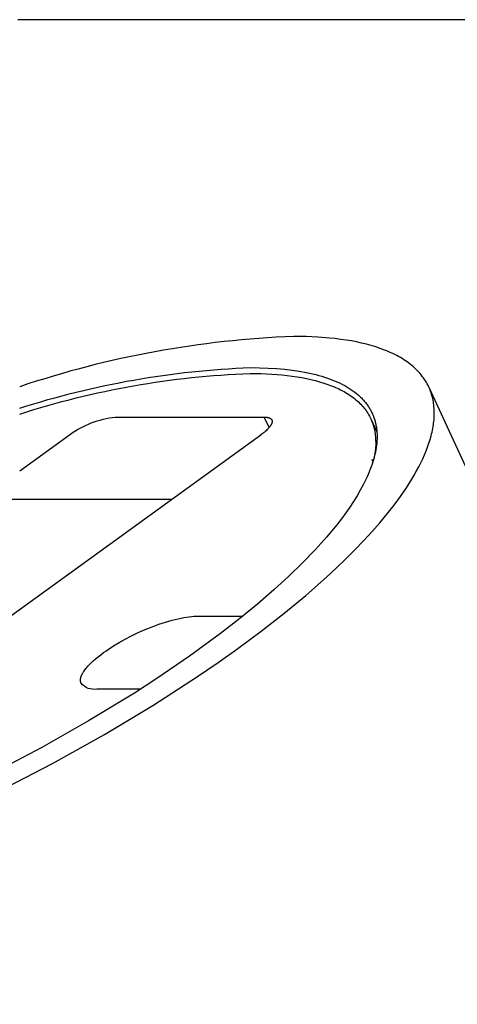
# Model space of a CAD drawing. Extents: x 0 to 534, y 0 to 292.
# Tile 12 of 15: x 173 to 192, y 229 to 271. Entities that reach past the tile are written whole.
import ezdxf

# ---------------------------------------------------------------- set-up
doc = ezdxf.new("R2010")
doc.units = 0
doc.header["$MEASUREMENT"] = 0
doc.layers.add('MAKE2D$VISIBILE$CURVE', color=7, linetype='CONTINUOUS')

msp = doc.modelspace()

# ---------------------------------------------------------------- linework, layer by layer
at = {"layer": 'MAKE2D$VISIBILE$CURVE', "color": 7}
for p, q in [((328.8, 270.626), (173.124, 270.626)), ((185.357, 257.171), (184.836, 257.179)), ((185.864, 257.149), (185.357, 257.171)), ((186.355, 257.111), (185.864, 257.149)), ((186.594, 257.086), (186.355, 257.111)), ((186.828, 257.056), (186.594, 257.086)), ((187.057, 257.023), (186.828, 257.056)), ((187.282, 256.986), (187.057, 257.023)), ((187.501, 256.944), (187.282, 256.986)), ((187.715, 256.897), (187.501, 256.944)), ((187.923, 256.847), (187.715, 256.897)), ((188.126, 256.792), (187.923, 256.847)), ((188.322, 256.733), (188.126, 256.792)), ((188.512, 256.669), (188.322, 256.733)), ((188.696, 256.6), (188.512, 256.669)), ((188.786, 256.564), (188.696, 256.6)), ((188.874, 256.527), (188.786, 256.564)), ((188.96, 256.489), (188.874, 256.527)), ((189.044, 256.45), (188.96, 256.489)), ((189.127, 256.409), (189.044, 256.45)), ((189.208, 256.368), (189.127, 256.409)), ((189.287, 256.325), (189.208, 256.368)), ((189.364, 256.281), (189.287, 256.325)), ((189.44, 256.236), (189.364, 256.281)), ((189.514, 256.19), (189.44, 256.236)), ((183.003, 255.854), (183.386, 255.849)), ((183.386, 255.849), (183.753, 255.836)), ((183.753, 255.836), (184.105, 255.815)), ((184.105, 255.815), (184.441, 255.786)), ((189.585, 256.142), (189.514, 256.19)), ((189.655, 256.094), (189.585, 256.142)), ((189.724, 256.044), (189.655, 256.094)), ((189.79, 255.993), (189.724, 256.044)), ((189.854, 255.941), (189.79, 255.993)), ((189.916, 255.888), (189.854, 255.941)), ((189.976, 255.834), (189.916, 255.888)), ((190.035, 255.778), (189.976, 255.834)), ((182.979, 255.605), (183.45, 255.599)), ((183.45, 255.599), (183.906, 255.578)), ((183.906, 255.578), (184.129, 255.563)), ((184.129, 255.563), (184.348, 255.544)), ((184.348, 255.544), (184.563, 255.521)), ((184.441, 255.786), (184.762, 255.748)), ((184.563, 255.521), (184.773, 255.494)), ((184.762, 255.748), (185.067, 255.703)), ((184.773, 255.494), (184.979, 255.464)), ((184.979, 255.464), (185.18, 255.43)), ((185.067, 255.703), (185.358, 255.651)), ((185.18, 255.43), (185.377, 255.392)), ((185.358, 255.651), (185.498, 255.622)), ((185.498, 255.622), (185.635, 255.591)), ((185.635, 255.591), (185.768, 255.559)), ((185.768, 255.559), (185.897, 255.524)), ((185.897, 255.524), (186.023, 255.488)), ((186.023, 255.488), (186.145, 255.451)), ((186.145, 255.451), (186.264, 255.411)), ((186.264, 255.411), (186.379, 255.37)), ((190.091, 255.722), (190.035, 255.778)), ((190.145, 255.664), (190.091, 255.722)), ((190.197, 255.605), (190.145, 255.664)), ((190.247, 255.545), (190.197, 255.605)), ((190.295, 255.484), (190.247, 255.545)), ((190.341, 255.422), (190.295, 255.484)), ((190.385, 255.358), (190.341, 255.422)), ((185.377, 255.392), (185.568, 255.351)), ((185.568, 255.351), (185.755, 255.305)), ((185.755, 255.305), (185.936, 255.256)), ((185.936, 255.256), (186.111, 255.202)), ((186.111, 255.202), (186.281, 255.145)), ((186.281, 255.145), (186.445, 255.083)), ((186.379, 255.37), (186.491, 255.328)), ((186.445, 255.083), (186.524, 255.051)), ((186.491, 255.328), (186.599, 255.284)), ((186.524, 255.051), (186.603, 255.018)), ((186.599, 255.284), (186.704, 255.238)), ((186.603, 255.018), (186.679, 254.983)), ((186.679, 254.983), (186.754, 254.948)), ((186.704, 255.238), (186.806, 255.19)), ((186.806, 255.19), (186.904, 255.141)), ((186.904, 255.141), (186.999, 255.091)), ((186.999, 255.091), (187.09, 255.039)), ((187.09, 255.039), (187.179, 254.985)), ((187.179, 254.985), (187.264, 254.93)), ((190.427, 255.294), (190.385, 255.358)), ((190.467, 255.228), (190.427, 255.294)), ((190.504, 255.162), (190.467, 255.228)), ((190.539, 255.094), (190.504, 255.162)), ((190.572, 255.025), (190.539, 255.094)), ((190.598, 254.966), (190.572, 255.025)), ((190.572, 255.025), (220.521, 190.073)), ((186.754, 254.948), (186.828, 254.912)), ((186.828, 254.912), (186.9, 254.874)), ((186.9, 254.874), (186.97, 254.836)), ((186.97, 254.836), (187.039, 254.797)), ((187.039, 254.797), (187.106, 254.756)), ((187.106, 254.756), (187.172, 254.715)), ((187.172, 254.715), (187.235, 254.673)), ((187.235, 254.673), (187.297, 254.629)), ((187.264, 254.93), (187.345, 254.874)), ((187.297, 254.629), (187.358, 254.585)), ((187.345, 254.874), (187.424, 254.816)), ((187.358, 254.585), (187.417, 254.54)), ((187.424, 254.816), (187.499, 254.756)), ((187.499, 254.756), (187.571, 254.695)), ((187.571, 254.695), (187.64, 254.633)), ((187.64, 254.633), (187.673, 254.601)), ((187.673, 254.601), (187.706, 254.569)), ((187.706, 254.569), (187.738, 254.537)), ((190.623, 254.907), (190.598, 254.966)), ((190.646, 254.847), (190.623, 254.907)), ((190.667, 254.787), (190.646, 254.847)), ((190.687, 254.725), (190.667, 254.787)), ((190.705, 254.663), (190.687, 254.725)), ((190.722, 254.6), (190.705, 254.663)), ((190.737, 254.537), (190.722, 254.6)), ((187.417, 254.54), (187.473, 254.493)), ((187.473, 254.493), (187.529, 254.446)), ((187.529, 254.446), (187.582, 254.397)), ((187.582, 254.397), (187.634, 254.348)), ((187.634, 254.348), (187.683, 254.298)), ((187.683, 254.298), (187.731, 254.246)), ((187.731, 254.246), (187.778, 254.194)), ((187.738, 254.537), (187.768, 254.504)), ((187.768, 254.504), (187.799, 254.471)), ((187.778, 254.194), (187.822, 254.141)), ((187.799, 254.471), (187.828, 254.438)), ((187.828, 254.438), (187.856, 254.404)), ((187.856, 254.404), (187.884, 254.37)), ((187.884, 254.37), (187.911, 254.336)), ((187.911, 254.336), (187.937, 254.301)), ((187.937, 254.301), (187.963, 254.266)), ((187.963, 254.266), (187.987, 254.23)), ((187.987, 254.23), (188.011, 254.195)), ((188.011, 254.195), (188.034, 254.159)), ((188.034, 254.159), (188.056, 254.122)), ((190.751, 254.473), (190.737, 254.537)), ((190.763, 254.408), (190.751, 254.473)), ((190.773, 254.342), (190.763, 254.408)), ((190.782, 254.275), (190.773, 254.342)), ((190.789, 254.208), (190.782, 254.275)), ((190.795, 254.14), (190.789, 254.208)), ((177.26, 253.755), (183.58, 253.755)), ((183.58, 253.755), (183.599, 253.755)), ((183.786, 253.307), (183.58, 253.755)), ((183.599, 253.755), (183.619, 253.755)), ((183.619, 253.755), (183.638, 253.754)), ((183.638, 253.754), (183.656, 253.752)), ((183.656, 253.752), (183.675, 253.751)), ((183.675, 253.751), (183.692, 253.749)), ((183.692, 253.749), (183.71, 253.746)), ((183.71, 253.746), (183.726, 253.743)), ((183.726, 253.743), (183.743, 253.74)), ((183.743, 253.74), (183.751, 253.738)), ((183.751, 253.738), (183.758, 253.736)), ((183.758, 253.736), (183.766, 253.734)), ((183.766, 253.734), (183.773, 253.731)), ((183.773, 253.731), (183.781, 253.729)), ((183.781, 253.729), (183.788, 253.727)), ((183.788, 253.727), (183.795, 253.724)), ((183.795, 253.724), (183.802, 253.721)), ((187.822, 254.141), (187.864, 254.086)), ((187.864, 254.086), (187.905, 254.031)), ((187.905, 254.031), (187.944, 253.975)), ((187.944, 253.975), (187.981, 253.918)), ((187.981, 253.918), (188.016, 253.859)), ((188.016, 253.859), (188.049, 253.8)), ((188.049, 253.8), (188.08, 253.74)), ((188.056, 254.122), (188.078, 254.085)), ((188.078, 254.085), (188.111, 254.026)), ((188.08, 253.74), (188.109, 253.679)), ((188.111, 254.026), (188.142, 253.965)), ((188.142, 253.965), (188.164, 253.92)), ((188.164, 253.92), (188.185, 253.873)), ((188.185, 253.873), (188.204, 253.827)), ((188.204, 253.827), (188.223, 253.78)), ((188.223, 253.78), (188.237, 253.74)), ((188.237, 253.74), (188.251, 253.7)), ((190.799, 254.072), (190.795, 254.14)), ((190.796, 253.719), (190.8, 253.791)), ((190.802, 254.002), (190.799, 254.072)), ((190.8, 253.791), (190.802, 253.862)), ((190.803, 253.933), (190.802, 254.002)), ((190.802, 253.862), (190.803, 253.933)), ((183.793, 253.316), (183.779, 253.299)), ((183.807, 253.333), (183.793, 253.316)), ((183.802, 253.721), (183.808, 253.718)), ((183.82, 253.35), (183.807, 253.333)), ((183.808, 253.718), (183.815, 253.716)), ((183.815, 253.716), (183.821, 253.713)), ((183.833, 253.367), (183.82, 253.35)), ((183.821, 253.713), (183.827, 253.709)), ((183.827, 253.709), (183.833, 253.706)), ((183.833, 253.706), (183.839, 253.703)), ((183.844, 253.383), (183.833, 253.367)), ((183.839, 253.703), (183.845, 253.699)), ((183.855, 253.4), (183.844, 253.383)), ((183.845, 253.699), (183.85, 253.696)), ((183.85, 253.696), (183.855, 253.692)), ((183.855, 253.692), (183.86, 253.688)), ((183.865, 253.416), (183.855, 253.4)), ((183.86, 253.688), (183.865, 253.684)), ((183.865, 253.684), (183.867, 253.682)), ((183.874, 253.432), (183.865, 253.416)), ((183.867, 253.682), (183.87, 253.68)), ((183.87, 253.68), (183.872, 253.678)), ((183.872, 253.678), (183.874, 253.676)), ((183.874, 253.676), (183.876, 253.674)), ((183.879, 253.44), (183.874, 253.432)), ((183.876, 253.674), (183.878, 253.672)), ((183.878, 253.672), (183.88, 253.669)), ((183.883, 253.448), (183.879, 253.44)), ((183.88, 253.669), (183.882, 253.667)), ((183.882, 253.667), (183.884, 253.665)), ((183.887, 253.455), (183.883, 253.448)), ((183.884, 253.665), (183.886, 253.663)), ((183.886, 253.663), (183.888, 253.66)), ((183.89, 253.463), (183.887, 253.455)), ((183.888, 253.66), (183.89, 253.658)), ((183.89, 253.658), (183.891, 253.656)), ((183.894, 253.471), (183.89, 253.463)), ((183.891, 253.656), (183.893, 253.653)), ((183.893, 253.653), (183.895, 253.651)), ((183.897, 253.478), (183.894, 253.471)), ((183.895, 253.651), (183.896, 253.648)), ((183.896, 253.648), (183.898, 253.646)), ((183.9, 253.486), (183.897, 253.478)), ((183.898, 253.646), (183.899, 253.643)), ((183.899, 253.643), (183.901, 253.641)), ((183.902, 253.493), (183.9, 253.486)), ((183.901, 253.641), (183.902, 253.638)), ((183.902, 253.638), (183.903, 253.636)), ((183.905, 253.5), (183.902, 253.493)), ((183.903, 253.636), (183.904, 253.633)), ((183.904, 253.633), (183.906, 253.631)), ((183.907, 253.508), (183.905, 253.5)), ((183.906, 253.631), (183.907, 253.628)), ((183.907, 253.628), (183.908, 253.625)), ((183.909, 253.515), (183.907, 253.508)), ((183.908, 253.625), (183.909, 253.622)), ((183.909, 253.622), (183.91, 253.62)), ((183.911, 253.522), (183.909, 253.515)), ((183.91, 253.62), (183.911, 253.617)), ((183.911, 253.617), (183.911, 253.614)), ((183.911, 253.614), (183.912, 253.611)), ((183.913, 253.529), (183.911, 253.522)), ((183.912, 253.611), (183.913, 253.608)), ((183.913, 253.608), (183.914, 253.606)), ((183.914, 253.536), (183.913, 253.529)), ((183.914, 253.606), (183.914, 253.603)), ((183.914, 253.603), (183.915, 253.6)), ((183.915, 253.543), (183.914, 253.536)), ((183.915, 253.6), (183.915, 253.597)), ((183.915, 253.597), (183.916, 253.594)), ((183.916, 253.549), (183.915, 253.543)), ((183.916, 253.594), (183.916, 253.591)), ((183.916, 253.591), (183.916, 253.588)), ((183.916, 253.588), (183.917, 253.585)), ((183.917, 253.556), (183.916, 253.549)), ((183.917, 253.585), (183.917, 253.582)), ((183.917, 253.582), (183.917, 253.578)), ((183.917, 253.578), (183.917, 253.575)), ((183.917, 253.575), (183.917, 253.572)), ((183.917, 253.572), (183.917, 253.569)), ((183.917, 253.569), (183.917, 253.566)), ((183.917, 253.566), (183.917, 253.563)), ((183.917, 253.563), (183.917, 253.556)), ((188.109, 253.679), (188.366, 253.123)), ((188.251, 253.7), (188.264, 253.66)), ((188.264, 253.66), (188.277, 253.62)), ((188.277, 253.62), (188.289, 253.579)), ((188.289, 253.579), (188.299, 253.537)), ((188.299, 253.537), (188.31, 253.496)), ((188.31, 253.496), (188.319, 253.454)), ((188.319, 253.454), (188.328, 253.412)), ((188.328, 253.412), (188.335, 253.37)), ((188.335, 253.37), (188.343, 253.327)), ((188.343, 253.327), (188.349, 253.284)), ((190.74, 253.274), (190.753, 253.349)), ((190.753, 253.349), (190.765, 253.425)), ((190.765, 253.425), (190.775, 253.499)), ((190.775, 253.499), (190.784, 253.573)), ((190.784, 253.573), (190.791, 253.646)), ((190.791, 253.646), (190.796, 253.719)), ((170.649, 243.755), (183.445, 253.005)), ((173.2, 251.473), (175.32, 253.005)), ((183.49, 253.039), (183.445, 253.005)), ((183.534, 253.073), (183.49, 253.039)), ((183.577, 253.107), (183.534, 253.073)), ((183.618, 253.142), (183.577, 253.107)), ((183.658, 253.177), (183.618, 253.142)), ((183.695, 253.212), (183.658, 253.177)), ((183.731, 253.247), (183.695, 253.212)), ((183.747, 253.264), (183.731, 253.247)), ((183.763, 253.282), (183.747, 253.264)), ((183.779, 253.299), (183.763, 253.282)), ((188.349, 253.284), (188.355, 253.24)), ((188.355, 253.24), (188.36, 253.197)), ((188.36, 253.197), (188.367, 253.109)), ((188.367, 253.109), (188.372, 253.019)), ((188.372, 253.019), (188.373, 252.929)), ((188.373, 252.929), (188.372, 252.837)), ((190.627, 252.807), (190.671, 252.965)), ((190.671, 252.965), (190.691, 253.043)), ((190.691, 253.043), (190.709, 253.12)), ((190.709, 253.12), (190.725, 253.197)), ((190.725, 253.197), (190.74, 253.274)), ((188.35, 252.555), (188.337, 252.458)), ((188.36, 252.65), (188.35, 252.555)), ((188.368, 252.744), (188.36, 252.65)), ((188.372, 252.837), (188.368, 252.744)), ((190.457, 252.319), (190.52, 252.484)), ((190.52, 252.484), (190.576, 252.646)), ((190.576, 252.646), (190.627, 252.807)), ((188.255, 252.061), (188.227, 251.959)), ((188.28, 252.162), (188.255, 252.061)), ((188.302, 252.262), (188.28, 252.162)), ((188.321, 252.361), (188.302, 252.262)), ((188.337, 252.458), (188.321, 252.361)), ((190.312, 251.984), (190.388, 252.153)), ((190.388, 252.153), (190.457, 252.319)), ((188.125, 251.647), (188.085, 251.54)), ((188.162, 251.752), (188.125, 251.647)), ((188.2, 251.87), (188.161, 251.958)), ((188.196, 251.856), (188.162, 251.752)), ((188.227, 251.959), (188.196, 251.856)), ((190.05, 251.467), (190.144, 251.641)), ((190.144, 251.641), (190.231, 251.813)), ((190.231, 251.813), (190.312, 251.984)), ((187.997, 251.324), (187.948, 251.214)), ((188.043, 251.432), (187.997, 251.324)), ((188.085, 251.54), (188.043, 251.432)), ((189.846, 251.114), (189.951, 251.291)), ((189.951, 251.291), (190.05, 251.467)), ((187.784, 250.878), (187.66, 250.649)), ((187.897, 251.103), (187.784, 250.878)), ((187.948, 251.214), (187.897, 251.103)), ((189.618, 250.754), (189.735, 250.935)), ((189.735, 250.935), (189.846, 251.114)), ((187.524, 250.415), (187.376, 250.177)), ((187.66, 250.649), (187.524, 250.415)), ((189.096, 250.019), (189.368, 250.389)), ((189.368, 250.389), (189.618, 250.754)), ((170.811, 250.276), (179.669, 250.276)), ((187.376, 250.177), (187.216, 249.935)), ((188.802, 249.645), (189.096, 250.019)), ((187.043, 249.689), (186.858, 249.439)), ((187.216, 249.935), (187.043, 249.689)), ((188.488, 249.267), (188.802, 249.645)), ((186.661, 249.184), (186.452, 248.926)), ((186.858, 249.439), (186.661, 249.184)), ((188.155, 248.886), (188.488, 249.267)), ((186.452, 248.926), (186.23, 248.663)), ((187.803, 248.503), (188.155, 248.886)), ((185.995, 248.396), (185.747, 248.125)), ((186.23, 248.663), (185.995, 248.396)), ((187.433, 248.118), (187.803, 248.503)), ((185.747, 248.125), (185.214, 247.572)), ((187.046, 247.732), (187.433, 248.118)), ((185.214, 247.572), (184.627, 247.002)), ((186.642, 247.345), (187.046, 247.732)), ((186.224, 246.959), (186.642, 247.345)), ((184.627, 247.002), (183.987, 246.417)), ((185.347, 246.188), (186.224, 246.959)), ((183.987, 246.417), (183.291, 245.817)), ((183.291, 245.817), (182.54, 245.202)), ((184.421, 245.423), (185.347, 246.188)), ((183.455, 244.669), (184.421, 245.423)), ((178.82, 244.851), (179.112, 244.959)), ((179.112, 244.959), (179.256, 245.008)), ((179.256, 245.008), (179.397, 245.053)), ((179.397, 245.053), (179.536, 245.094)), ((179.536, 245.094), (179.671, 245.132)), ((179.671, 245.132), (179.803, 245.166)), ((179.803, 245.166), (179.93, 245.197)), ((179.93, 245.197), (180.053, 245.223)), ((180.053, 245.223), (180.171, 245.246)), ((180.171, 245.246), (180.285, 245.264)), ((180.285, 245.264), (180.392, 245.28)), ((180.392, 245.28), (180.495, 245.291)), ((180.495, 245.291), (180.591, 245.299)), ((180.591, 245.299), (180.682, 245.304)), ((180.682, 245.304), (180.726, 245.305)), ((180.726, 245.305), (180.768, 245.305)), ((180.768, 245.305), (182.669, 245.305)), ((182.54, 245.202), (181.73, 244.572)), ((177.951, 244.467), (178.235, 244.604)), ((178.235, 244.604), (178.527, 244.732)), ((178.527, 244.732), (178.82, 244.851)), ((181.73, 244.572), (180.408, 243.605)), ((182.455, 243.929), (183.455, 244.669)), ((177.179, 244.038), (177.42, 244.182)), ((177.42, 244.182), (177.678, 244.326)), ((177.678, 244.326), (177.951, 244.467)), ((176.641, 243.669), (176.758, 243.755)), ((176.758, 243.755), (176.855, 243.825)), ((176.855, 243.825), (176.958, 243.895)), ((176.958, 243.895), (177.179, 244.038)), ((181.622, 243.338), (182.455, 243.929)), ((176.176, 243.265), (176.221, 243.311)), ((176.221, 243.311), (176.268, 243.356)), ((176.268, 243.356), (176.317, 243.401)), ((176.317, 243.401), (176.42, 243.491)), ((176.42, 243.491), (176.528, 243.581)), ((176.528, 243.581), (176.641, 243.669)), ((180.408, 243.605), (179.018, 242.656)), ((180.744, 242.738), (181.622, 243.338)), ((175.858, 242.853), (175.869, 242.874)), ((175.869, 242.874), (175.881, 242.894)), ((175.881, 242.894), (175.893, 242.915)), ((175.893, 242.915), (175.906, 242.936)), ((175.906, 242.936), (175.92, 242.957)), ((175.92, 242.957), (175.949, 243)), ((175.949, 243), (175.981, 243.043)), ((175.981, 243.043), (176.015, 243.087)), ((176.015, 243.087), (176.052, 243.131)), ((176.052, 243.131), (176.091, 243.176)), ((176.091, 243.176), (176.132, 243.22)), ((176.132, 243.22), (176.176, 243.265)), ((175.781, 242.593), (175.782, 242.602)), ((175.781, 242.585), (175.781, 242.593)), ((175.782, 242.577), (175.781, 242.585)), ((175.782, 242.61), (175.783, 242.619)), ((175.782, 242.602), (175.782, 242.61)), ((175.782, 242.569), (175.782, 242.577)), ((175.782, 242.561), (175.782, 242.569)), ((175.783, 242.553), (175.782, 242.561)), ((175.783, 242.619), (175.784, 242.627)), ((175.784, 242.545), (175.783, 242.553)), ((175.784, 242.627), (175.785, 242.636)), ((175.785, 242.537), (175.784, 242.545)), ((175.785, 242.636), (175.786, 242.645)), ((175.786, 242.53), (175.785, 242.537)), ((175.786, 242.645), (175.787, 242.653)), ((175.787, 242.522), (175.786, 242.53)), ((175.787, 242.653), (175.789, 242.662)), ((175.789, 242.515), (175.787, 242.522)), ((175.789, 242.662), (175.79, 242.671)), ((175.791, 242.507), (175.789, 242.515)), ((175.79, 242.671), (175.792, 242.68)), ((175.793, 242.5), (175.791, 242.507)), ((175.792, 242.68), (175.795, 242.689)), ((175.795, 242.492), (175.793, 242.5)), ((175.795, 242.689), (175.797, 242.698)), ((175.797, 242.485), (175.795, 242.492)), ((175.797, 242.698), (175.802, 242.717)), ((175.8, 242.478), (175.797, 242.485)), ((175.802, 242.471), (175.8, 242.478)), ((175.802, 242.717), (175.808, 242.736)), ((175.805, 242.464), (175.802, 242.471)), ((175.808, 242.457), (175.805, 242.464)), ((175.808, 242.736), (175.815, 242.755)), ((175.815, 242.755), (175.822, 242.774)), ((175.822, 242.774), (175.83, 242.793)), ((175.83, 242.793), (175.839, 242.813)), ((175.839, 242.813), (175.848, 242.833)), ((175.848, 242.833), (175.858, 242.853)), ((179.018, 242.656), (178.068, 242.041)), ((178.854, 241.518), (180.744, 242.738)), ((178.068, 242.041), (176.124, 240.855)), ((178.326, 242.205), (176.479, 242.205)), ((176.797, 240.283), (178.854, 241.518)), ((176.124, 240.855), (174.138, 239.732)), ((174.589, 239.051), (176.797, 240.283)), ((174.138, 239.732), (172.122, 238.673)), ((172.256, 237.843), (174.589, 239.051))]:
    msp.add_line(p, q, dxfattribs=at)
msp.add_arc((186.406, 215.854), 41.355, 92.176, 108.6226, dxfattribs=at)
at = {"layer": 'MAKE2D$VISIBILE$CURVE', "color": 7, "extrusion": (0, 0, -1)}
for centre, radius, start, end in [((-184.36, 219.308), 36.571, 72.2313, 87.8727), ((-184.25, 219.717), 35.911, 72.0796, 87.9723), ((-177.703, 249.725), 4.055, 54.0034, 83.7274), ((-185.695, 252.65), 2.625, 156.9227, 194.8861), ((-176.356, 242.897), 0.702, 259.8865, 321.2709)]:
    msp.add_arc(centre, radius, start, end, dxfattribs=at)

doc.saveas('drawing.dxf')
